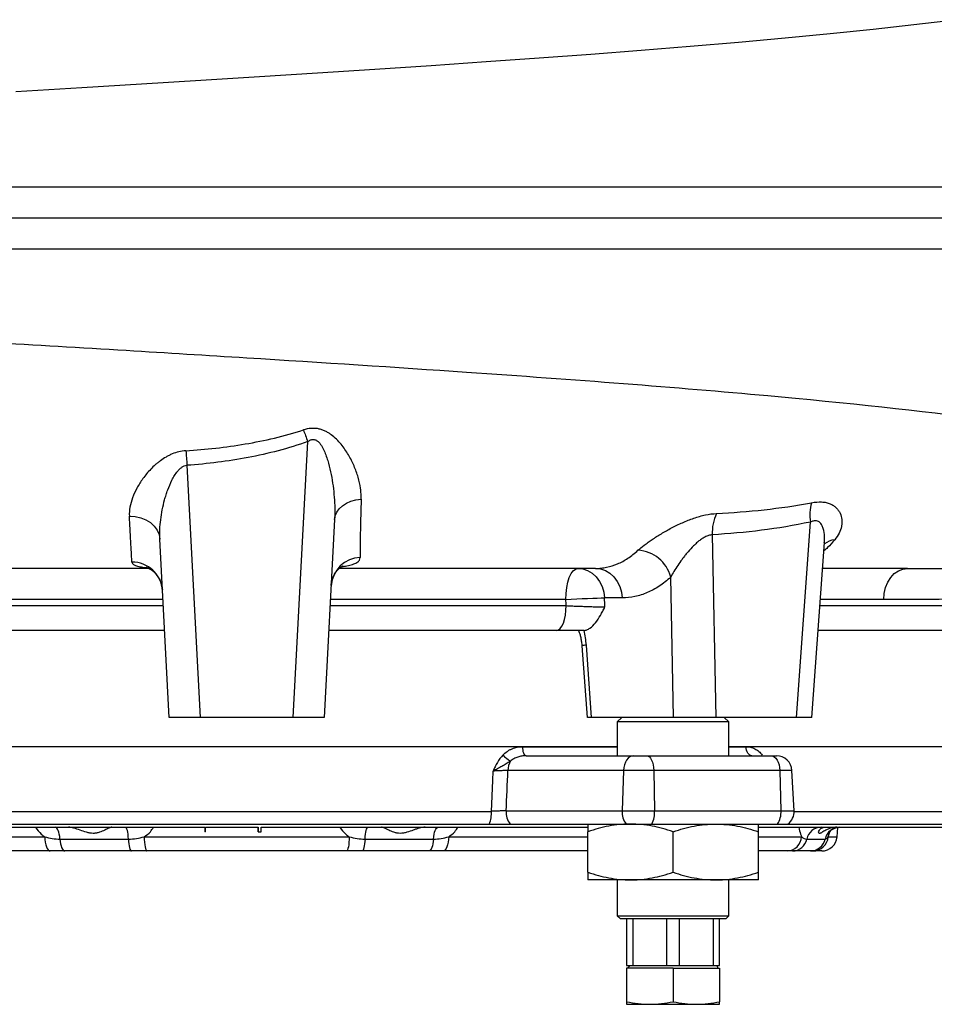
# Model space of a CAD drawing. Header units: millimetres. Extents: x 1316 to 5095, y 766 to 6162.
# Tile 4 of 25: x 2098 to 2688, y 1039 to 1674. Entities that reach past the tile are written whole.
import ezdxf

# ---------------------------------------------------------------- set-up
doc = ezdxf.new("R2010")
doc.units = ezdxf.units.MM
doc.header["$LTSCALE"] = 2

msp = doc.modelspace()

# ---------------------------------------------------------------- linework, layer by layer
at = {"color": 7, "linetype": 'Continuous', "lineweight": 25}
for p, q in [((2274.85, 1223.86), (2284.17, 1401.64)), ((2206.28, 1386.33), (2214.8, 1223.86)), ((2301.51, 1351.39), (2294.83, 1223.86)), ((2599.36, 1223.86), (2608.38, 1349.75)), ((2545.1, 1341.54), (2547.35, 1223.86)), ((2194.83, 1223.86), (2188.8, 1338.83)), ((2609.35, 1223.86), (2617.42, 1336.48)), ((2520.07, 1223.86), (2518.34, 1314.27)), ((2487.06, 1300.9), (2475.57, 1300.9)), ((2191.88, 1279.86), (2044.92, 1279.86)), ((2444.74, 1279.86), (2297.76, 1279.86)), ((2764.68, 1279.86), (2613.36, 1279.86)), ((2461, 1269.97), (2464.37, 1223.84)), ((2463.65, 1270.38), (2467.05, 1223.86)), ((2214.8, 1223.86), (2194.83, 1223.86)), ((2274.85, 1223.86), (2214.8, 1223.86)), ((2294.83, 1223.86), (2274.85, 1223.86)), ((2520.07, 1223.86), (2467.05, 1223.86)), ((2486.83, 1223.86), (2483.83, 1220.86)), ((2483.83, 1220.86), (2483.83, 1199.06)), ((2555.83, 1220.86), (2483.83, 1220.86)), ((2547.35, 1223.86), (2520.07, 1223.86)), ((2599.36, 1223.86), (2547.35, 1223.86)), ((2555.83, 1220.86), (2552.83, 1223.86)), ((2555.83, 1199.06), (2555.83, 1220.86)), ((2609.35, 1223.86), (2599.36, 1223.86)), ((2005.83, 1205.06), (2244.83, 1205.06)), ((2244.83, 1205.06), (2483.83, 1205.06)), ((2555.83, 1205.06), (2751.74, 1205.06)), ((2424.96, 1199.06), (2494.28, 1199.06)), ((2494.28, 1199.06), (2502.98, 1199.06)), ((2502.98, 1199.06), (2582.98, 1199.06)), ((2582.98, 1199.06), (2586.5, 1199.06)), ((2487.86, 1189.58), (2413.29, 1189.58)), ((2487.86, 1189.58), (2486.99, 1163.58)), ((2507.3, 1189.58), (2487.86, 1189.58)), ((2507.3, 1189.58), (2507.88, 1163.58)), ((2588.63, 1189.58), (2507.3, 1189.58)), ((2588.63, 1189.58), (2589.4, 1163.58)), ((2597.85, 1163.58), (2596.49, 1189.58)), ((2087.03, 1163.23), (2402.62, 1163.23)), ((2412.18, 1163.58), (2486.99, 1163.58)), ((2486.99, 1163.58), (2507.88, 1163.58)), ((2507.88, 1163.58), (2589.4, 1163.58)), ((2024.73, 1153.06), (2217.83, 1153.06)), ((2088.28, 1155.06), (2401.38, 1155.06)), ((2217.83, 1153.06), (2217.83, 1150.06)), ((2218.23, 1150.06), (2217.83, 1150.06)), ((2218.23, 1153.06), (2252.28, 1153.06)), ((2218.23, 1150.06), (2218.23, 1153.06)), ((2218.23, 1150.06), (2218.23, 1153.06)), ((2218.23, 1150.06), (2218.23, 1150.06)), ((2252.27, 1150.06), (2252.27, 1153.06)), ((2252.27, 1150.06), (2252.28, 1150.06)), ((2252.28, 1153.06), (2252.28, 1150.06)), ((2252.28, 1150.06), (2254.18, 1150.06)), ((2254.18, 1153.06), (2464.86, 1153.06)), ((2254.18, 1150.06), (2254.18, 1153.06)), ((2414.74, 1155.06), (2489.55, 1155.06)), ((2464.83, 1123.97), (2464.83, 1150.15)), ((2489.55, 1155.06), (2506.16, 1155.06)), ((2506.16, 1155.06), (2587.14, 1155.06)), ((2519.83, 1123.97), (2519.83, 1150.15)), ((2574.83, 1123.97), (2574.83, 1150.15)), ((2574.96, 1153.06), (2714.83, 1153.06)), ((2587.14, 1155.06), (2593.86, 1155.06)), ((2593.86, 1155.06), (2737.67, 1155.06)), ((2625.62, 1146.84), (2626.16, 1152.91)), ((2124.36, 1145.39), (2168.54, 1145.39)), ((2178.72, 1146.84), (2310.93, 1146.84)), ((2321.11, 1145.39), (2365.3, 1145.39)), ((2606.05, 1145.39), (2617.89, 1145.39)), ((2117.98, 1137.71), (2024.83, 1137.71)), ((2170.49, 1137.71), (2127.43, 1137.71)), ((2309.2, 1137.71), (2180.45, 1137.71)), ((2362.22, 1137.71), (2319.16, 1137.71)), ((2464.83, 1137.71), (2371.68, 1137.71)), ((2593.29, 1137.71), (2574.83, 1137.71)), ((2608.36, 1137.71), (2596.82, 1137.71)), ((2615.66, 1137.71), (2610.03, 1137.71)), ((2492.33, 1119.06), (2464.83, 1119.06)), ((2483.83, 1119.06), (2483.83, 1095.86)), ((2547.33, 1119.06), (2492.33, 1119.06)), ((2574.83, 1119.06), (2547.33, 1119.06)), ((2555.83, 1095.86), (2555.83, 1119.06)), ((2483.83, 1095.86), (2485.83, 1093.86)), ((2483.83, 1095.86), (2555.83, 1095.86)), ((2553.83, 1093.86), (2485.83, 1093.86)), ((2489.83, 1093.86), (2489.83, 1063.86)), ((2494, 1063.86), (2494, 1093.86)), ((2515.65, 1093.86), (2515.65, 1063.86)), ((2524, 1063.86), (2524, 1093.86)), ((2545.65, 1093.86), (2545.65, 1063.86)), ((2549.83, 1063.86), (2549.83, 1093.86)), ((2553.83, 1093.86), (2555.83, 1095.86)), ((2489.83, 1063.86), (2494, 1063.86)), ((2489.83, 1062.26), (2489.83, 1040.55)), ((2519.83, 1062.26), (2489.83, 1062.26)), ((2491.64, 1063.86), (2490.71, 1062.26)), ((2494, 1063.86), (2515.65, 1063.86)), ((2515.65, 1063.86), (2524, 1063.86)), ((2519.83, 1062.26), (2519.83, 1040.55)), ((2519.83, 1062.26), (2549.83, 1062.26)), ((2524, 1063.86), (2545.65, 1063.86)), ((2545.65, 1063.86), (2549.83, 1063.86)), ((2548.94, 1062.26), (2548.02, 1063.86)), ((2549.83, 1062.26), (2549.83, 1040.55)), ((2489.83, 1038.86), (2504.83, 1038.86)), ((2504.83, 1038.86), (2534.83, 1038.86)), ((2534.83, 1038.86), (2549.83, 1038.86))]:
    msp.add_line(p, q, dxfattribs=at)
at = {"color": 8, "linetype": 'Continuous', "lineweight": 25}
for p, q in [((2038.81, 1295.86), (2191.05, 1295.86)), ((2190.84, 1299.86), (2039, 1299.86)), ((2298.6, 1295.86), (2450.84, 1295.86)), ((2450.65, 1299.86), (2298.81, 1299.86)), ((2614.51, 1295.86), (2780.55, 1295.86)), ((2655.71, 1299.86), (2614.79, 1299.86)), ((2422.86, 1204.95), (2483.83, 1204.95)), ((2555.83, 1204.95), (2566.85, 1204.95)), ((2576.97, 1199.06), (2577.32, 1199.58)), ((2596.49, 1189.58), (2588.63, 1189.58)), ((2589.4, 1163.58), (2597.85, 1163.58)), ((2597.86, 1163.23), (2741.58, 1163.23)), ((2619.84, 1146.84), (2620.81, 1150.11)), ((2024.83, 1146.84), (2114.57, 1146.84)), ((2375.08, 1146.84), (2464.83, 1146.84)), ((2574.83, 1146.84), (2602.65, 1146.84)), ((2619.84, 1146.84), (2625.62, 1146.84))]:
    msp.add_line(p, q, dxfattribs=at)
at = {"color": 8, "linetype": 'Continuous', "lineweight": 25, "flags": 128}
msp.add_lwpolyline([(2703.22, 1673.62), (2675.17, 1670.25), (2648.83, 1667.34), (2621.13, 1664.49), (2592.18, 1661.7), (2562.08, 1658.98), (2530.91, 1656.32), (2499.31, 1653.77), (2466.8, 1651.26), (2433.44, 1648.79), (2399.29, 1646.37), (2363.69, 1643.93), (2327.41, 1641.52), (2290.52, 1639.13), (2253.09, 1636.76), (2215.21, 1634.4), (2176.95, 1632.06), (2138.49, 1629.74), (2095.84, 1627.18)], dxfattribs=at)
at = {"color": 7, "linetype": 'Continuous', "lineweight": 25, "flags": 128}
for points in [[(2281.42, 1409.12), (2281.75, 1408.24), (2282.08, 1407.34), (2282.42, 1406.42), (2282.77, 1405.49), (2283.11, 1404.54), (2283.46, 1403.58), (2283.82, 1402.62), (2284.17, 1401.64)], [(2205.6, 1395.76), (2205.68, 1394.68), (2205.76, 1393.56), (2205.85, 1392.41), (2205.93, 1391.23), (2206.02, 1390.03), (2206.11, 1388.81), (2206.2, 1387.57), (2206.28, 1386.33)], [(2301.51, 1351.39), (2301.94, 1353.83), (2302.96, 1356.17), (2304.53, 1358.33), (2306.62, 1360.25), (2309.16, 1361.87), (2312.06, 1363.14), (2315.26, 1364.03), (2318.63, 1364.5)], [(2169.13, 1353.6), (2172.89, 1353.35), (2176.5, 1352.54), (2179.83, 1351.2), (2182.78, 1349.39), (2185.22, 1347.15), (2187.08, 1344.59), (2188.29, 1341.78), (2188.8, 1338.83)], [(2450.65, 1299.86), (2450.8, 1303.76), (2451.23, 1307.51), (2451.94, 1310.97), (2452.88, 1314), (2454.04, 1316.49), (2455.36, 1318.34), (2456.79, 1319.47), (2458.28, 1319.86)], [(2458.28, 1319.86), (2461.54, 1319.5), (2464.69, 1318.43), (2467.61, 1316.7), (2470.2, 1314.37), (2472.35, 1311.51), (2474, 1308.23), (2475.09, 1304.65), (2475.57, 1300.9)], [(2469.76, 1319.86), (2473.03, 1319.5), (2476.18, 1318.43), (2479.1, 1316.7), (2481.68, 1314.37), (2483.84, 1311.51), (2485.49, 1308.23), (2486.57, 1304.65), (2487.06, 1300.9)], [(2655.71, 1299.86), (2656, 1303.76), (2656.87, 1307.51), (2658.27, 1310.97), (2660.17, 1314), (2662.47, 1316.49), (2665.1, 1318.34), (2667.96, 1319.47), (2670.93, 1319.86)], [(2444.74, 1279.86), (2445.93, 1280.17), (2447.07, 1281.08), (2448.13, 1282.55), (2449.05, 1284.54), (2449.81, 1286.97), (2450.38, 1289.74), (2450.72, 1292.74), (2450.84, 1295.86)], [(2450.65, 1299.86), (2454.08, 1300.05), (2457.64, 1300.23), (2461.22, 1300.4), (2464.7, 1300.55), (2467.98, 1300.68), (2470.95, 1300.79), (2473.51, 1300.86), (2475.57, 1300.9)], [(2424.96, 1199.06), (2424.56, 1199.17), (2424.16, 1199.51), (2423.8, 1200.05), (2423.48, 1200.78), (2423.22, 1201.67), (2423.03, 1202.69), (2422.9, 1203.8), (2422.86, 1204.95)], [(2570.66, 1199.06), (2569.93, 1199.17), (2569.22, 1199.51), (2568.57, 1200.05), (2567.99, 1200.78), (2567.52, 1201.67), (2567.16, 1202.69), (2566.94, 1203.8), (2566.85, 1204.95)], [(2494.28, 1199.06), (2493.07, 1198.88), (2491.9, 1198.35), (2490.82, 1197.48), (2489.86, 1196.31), (2489.06, 1194.88), (2488.44, 1193.24), (2488.04, 1191.46), (2487.86, 1189.58)], [(2502.98, 1199.06), (2503.8, 1198.88), (2504.58, 1198.35), (2505.31, 1197.48), (2505.96, 1196.31), (2506.49, 1194.88), (2506.9, 1193.24), (2507.18, 1191.46), (2507.3, 1189.58)], [(2582.98, 1199.06), (2584.05, 1198.88), (2585.08, 1198.35), (2586.03, 1197.48), (2586.87, 1196.31), (2587.58, 1194.88), (2588.12, 1193.24), (2588.47, 1191.46), (2588.63, 1189.58)], [(2402.62, 1163.23), (2403.46, 1183.2), (2403.71, 1189.23)], [(2124.36, 1145.39), (2124.19, 1146.97), (2123.95, 1148.45), (2123.63, 1149.77), (2123.24, 1150.91), (2122.8, 1151.83), (2122.32, 1152.51), (2121.81, 1152.92), (2121.28, 1153.06)], [(2168.54, 1145.39), (2168.44, 1146.97), (2168.28, 1148.45), (2168.08, 1149.77), (2167.84, 1150.91), (2167.56, 1151.83), (2167.25, 1152.51), (2166.93, 1152.92), (2166.6, 1153.06)], [(2321.11, 1145.39), (2321.21, 1146.97), (2321.37, 1148.45), (2321.57, 1149.77), (2321.82, 1150.91), (2322.09, 1151.83), (2322.4, 1152.51), (2322.72, 1152.92), (2323.06, 1153.06)], [(2365.3, 1145.39), (2365.46, 1146.97), (2365.71, 1148.45), (2366.03, 1149.77), (2366.41, 1150.91), (2366.85, 1151.83), (2367.33, 1152.51), (2367.85, 1152.92), (2368.37, 1153.06)], [(2114.57, 1146.84), (2114.68, 1145.02), (2114.91, 1143.29), (2115.24, 1141.71), (2115.66, 1140.34), (2116.17, 1139.22), (2116.74, 1138.39), (2117.34, 1137.89), (2117.98, 1137.71)], [(2124.36, 1145.39), (2124.52, 1143.8), (2124.77, 1142.33), (2125.09, 1141), (2125.47, 1139.86), (2125.91, 1138.94), (2126.4, 1138.27), (2126.91, 1137.85), (2127.43, 1137.71)], [(2168.54, 1145.39), (2168.65, 1143.8), (2168.81, 1142.33), (2169.01, 1141), (2169.25, 1139.86), (2169.53, 1138.94), (2169.84, 1138.27), (2170.16, 1137.85), (2170.49, 1137.71)], [(2178.72, 1146.84), (2178.78, 1145.02), (2178.89, 1143.29), (2179.06, 1141.71), (2179.28, 1140.34), (2179.53, 1139.22), (2179.82, 1138.39), (2180.13, 1137.89), (2180.45, 1137.71)], [(2310.93, 1146.84), (2310.87, 1145.02), (2310.76, 1143.29), (2310.59, 1141.71), (2310.38, 1140.34), (2310.12, 1139.22), (2309.83, 1138.39), (2309.52, 1137.89), (2309.2, 1137.71)], [(2321.11, 1145.39), (2321, 1143.8), (2320.85, 1142.33), (2320.64, 1141), (2320.4, 1139.86), (2320.12, 1138.94), (2319.82, 1138.27), (2319.49, 1137.85), (2319.16, 1137.71)], [(2365.3, 1145.39), (2365.13, 1143.8), (2364.88, 1142.33), (2364.56, 1141), (2364.18, 1139.86), (2363.74, 1138.94), (2363.26, 1138.27), (2362.74, 1137.85), (2362.22, 1137.71)], [(2375.08, 1146.84), (2374.97, 1145.02), (2374.74, 1143.29), (2374.41, 1141.71), (2373.99, 1140.34), (2373.48, 1139.22), (2372.92, 1138.39), (2372.31, 1137.89), (2371.68, 1137.71)]]:
    msp.add_lwpolyline(points, dxfattribs=at)
at = {"color": 7, "linetype": 'Continuous', "lineweight": 25}
for centre, radius, start, end in [((2637.82, 1354.46), 29.82, 164.94816, 189.08374), ((2575.27, 1342.86), 30.2, 155.70899, 182.49384), ((2318.68, 1307.44), 19.45, 91.91753, 175.84908), ((2495.93, 1308.41), 23.16, 14.64636, 86.99958), ((2170.87, 1304.25), 19.71, 3.68949, 90.38058), ((2423.85, 1211.82), 18.43, 221.5989, 240.96819), ((2426.67, 1189.32), 13.39, 151.56399, 178.89655), ((2586.5, 1189.06), 10, 3, 90), ((2380.02, 1162.49), 22.61, 340.81899, 1.89102), ((2424.84, 1162.74), 12.69, 176.20903, 217.25523), ((2499.65, 1162.74), 12.69, 176.20903, 217.25523), ((2490.67, 1162.62), 17.24, 333.97673, 3.19743), ((2575.52, 1162.69), 13.91, 326.70998, 3.66724), ((2587.86, 1163.06), 10, 306.8699, 3), ((2615.46, 1143.45), 9.61, 91.09326, 168.39919), ((2627.49, 1143.22), 9.84, 90.41422, 167.26694), ((2593.02, 1147.36), 9.65, 271.63372, 356.92505), ((2596.64, 1147.32), 9.61, 271.09326, 348.39919), ((2608.29, 1147.56), 9.84, 270.41422, 347.26694), ((2609.96, 1147.62), 9.91, 270.39094, 355.4829), ((2615.66, 1147.71), 10, 270, 355)]:
    msp.add_arc(centre, radius, start, end, dxfattribs=at)
at = {"color": 8, "linetype": 'Continuous', "lineweight": 25}
for centre, radius, start, end in [((2625, 1325.84), 12.45, 94.49862, 127.87282), ((2463.83, 1260.57), 9.82, 91.0641, 106.76889)]:
    msp.add_arc(centre, radius, start, end, dxfattribs=at)
at = {"color": 7, "linetype": 'Continuous', "lineweight": 25}
for centre, major_axis, ratio, start_param, end_param in [((2244.83, -112.35), (-467.95, 10685.43), 0.02522, 4.843456, 4.843834), ((2262.12, -111.3), (-485.31, 10685.43), 0.02615, 4.843195, 4.843751), ((2148.53, 3331.93), (308.84, 9154.86), 0.037812, 4.474541, 4.477463)]:
    msp.add_ellipse(centre, major_axis=major_axis, ratio=ratio, start_param=start_param, end_param=end_param, dxfattribs=at)
for points, knots in [([(1320.99, 1565.86), (1325.22, 1565.86), (1332.2, 1565.86), (1346.78, 1565.86), (1352.33, 1565.86), (1364.8, 1565.86), (1371.74, 1565.86), (1394.64, 1565.86), (1412.67, 1565.86), (1453.82, 1565.86), (1476.94, 1565.86), (1527.99, 1565.86), (1555.94, 1565.86), (1616.14, 1565.86), (1648.38, 1565.86), (1716.35, 1565.86), (1752.07, 1565.86), (1826, 1565.86), (1864.19, 1565.86), (1942.34, 1565.86), (1982.33, 1565.86), (2063.57, 1565.86), (2104.82, 1565.86), (2156.75, 1565.86), (2167.17, 1565.86), (2187.96, 1565.86), (2198.33, 1565.86), (2229.32, 1565.86), (2249.84, 1565.86), (2310.81, 1565.86), (2350.68, 1565.86), (2466.68, 1565.86), (2539.25, 1565.86), (2636.75, 1565.86), (2667.32, 1565.86), (2723.47, 1565.86), (2749.02, 1565.86), (2771.55, 1565.86), (2771.55, 1565.86), (2771.55, 1565.86), (2771.55, 1565.86)], [0.0000014, 0.0000014, 0.0000014, 0.0000014, 0.0625, 0.0625, 0.09375, 0.09375, 0.125, 0.125, 0.1875, 0.1875, 0.25, 0.25, 0.3125, 0.3125, 0.375, 0.375, 0.4375, 0.4375, 0.5, 0.5, 0.5625, 0.5625, 0.625, 0.625, 0.640625, 0.640625, 0.65625, 0.65625, 0.6875, 0.6875, 0.75, 0.75, 0.875, 0.875, 0.9375, 0.9375, 1, 1, 1, 1.0000004, 1.0000004, 1.0000004, 1.0000004]), ([(1319.94, 1545.86), (1324.18, 1545.86), (1331.17, 1545.86), (1345.77, 1545.86), (1351.32, 1545.86), (1363.8, 1545.86), (1370.75, 1545.86), (1393.68, 1545.86), (1411.73, 1545.86), (1452.94, 1545.86), (1476.09, 1545.86), (1527.19, 1545.86), (1555.18, 1545.86), (1615.46, 1545.86), (1647.74, 1545.86), (1715.79, 1545.86), (1751.56, 1545.86), (1825.58, 1545.86), (1863.81, 1545.86), (1942.06, 1545.86), (1982.1, 1545.86), (2063.44, 1545.86), (2104.74, 1545.86), (2156.73, 1545.86), (2167.17, 1545.86), (2187.99, 1545.86), (2198.37, 1545.86), (2229.42, 1545.86), (2249.96, 1545.86), (2311.02, 1545.86), (2350.94, 1545.86), (2467.11, 1545.86), (2539.79, 1545.86), (2637.43, 1545.86), (2668.05, 1545.86), (2724.28, 1545.86), (2749.87, 1545.86), (2772.43, 1545.86)], [0, 0, 0, 0, 0.0625, 0.0625, 0.09375, 0.09375, 0.125, 0.125, 0.1875, 0.1875, 0.25, 0.25, 0.3125, 0.3125, 0.375, 0.375, 0.4375, 0.4375, 0.5, 0.5, 0.5625, 0.5625, 0.625, 0.625, 0.640625, 0.640625, 0.65625, 0.65625, 0.6875, 0.6875, 0.75, 0.75, 0.875, 0.875, 0.9375, 0.9375, 1, 1, 1, 1]), ([(1320.99, 1525.86), (1325.22, 1525.86), (1332.2, 1525.86), (1346.78, 1525.86), (1352.33, 1525.86), (1364.8, 1525.86), (1371.74, 1525.86), (1394.64, 1525.86), (1412.67, 1525.86), (1453.82, 1525.86), (1476.94, 1525.86), (1527.99, 1525.86), (1555.94, 1525.86), (1616.14, 1525.86), (1648.38, 1525.86), (1716.35, 1525.86), (1752.07, 1525.86), (1826, 1525.86), (1864.19, 1525.86), (1942.34, 1525.86), (1982.33, 1525.86), (2063.57, 1525.86), (2104.82, 1525.86), (2156.75, 1525.86), (2167.17, 1525.86), (2187.96, 1525.86), (2198.33, 1525.86), (2229.32, 1525.86), (2249.84, 1525.86), (2310.81, 1525.86), (2350.68, 1525.86), (2466.68, 1525.86), (2539.25, 1525.86), (2636.75, 1525.86), (2667.32, 1525.86), (2723.47, 1525.86), (2749.02, 1525.86), (2771.55, 1525.86)], [0, 0, 0, 0, 0.0624986, 0.0624986, 0.0937486, 0.0937486, 0.1249986, 0.1249986, 0.1874986, 0.1874986, 0.2499986, 0.2499986, 0.3124986, 0.3124986, 0.3749986, 0.3749986, 0.4374986, 0.4374986, 0.4999986, 0.4999986, 0.5624986, 0.5624986, 0.6249986, 0.6249986, 0.6406236, 0.6406236, 0.6562486, 0.6562486, 0.6874986, 0.6874986, 0.7499986, 0.7499986, 0.8749986, 0.8749986, 0.9374986, 0.9374986, 0.9999986, 0.9999986, 0.9999986, 0.9999986]), ([(2861.56, 1375.96), (2861.54, 1382.32), (2848.65, 1390.48), (2801.48, 1403.11), (2734.32, 1415.08), (2645.23, 1425.1), (2528.5, 1435.92), (2413.45, 1444.69), (2268.36, 1454.06), (2193.28, 1458.67), (2108.45, 1463.8), (1996.44, 1470.46), (1885.03, 1476.81), (1777.82, 1482.71), (1671.19, 1488.35), (1563.66, 1494.69), (1489.11, 1500.17), (1424.35, 1505.99), (1386.37, 1510.85), (1346.97, 1517.59), (1333.15, 1521.24), (1326.26, 1524.89)], [0.03141, 0.03141, 0.03141, 0.03141, 0.1177428, 0.1428604, 0.2103782, 0.2935657, 0.3030135, 0.3956489, 0.4563006, 0.4882843, 0.4882843, 0.560176, 0.6263369, 0.6320677, 0.7039595, 0.7758512, 0.8075328, 0.8477429, 0.9196346, 0.9196346, 1, 1, 1, 1]), ([(2318.63, 1364.5), (2318.67, 1365.65), (2318.65, 1366.82), (2318.51, 1369.15), (2318.39, 1370.33), (2317.88, 1373.86), (2317.36, 1376.25), (2316.32, 1379.85), (2315.93, 1381.05), (2315.05, 1383.47), (2314.57, 1384.69), (2313.01, 1388.32), (2311.8, 1390.72), (2309.03, 1395.42), (2307.47, 1397.73), (2304.73, 1401.05), (2303.76, 1402.12), (2301.67, 1404.16), (2300.57, 1405.13), (2298.76, 1406.46), (2298.13, 1406.89), (2296.83, 1407.68), (2296.16, 1408.04), (2294.77, 1408.7), (2294.06, 1409), (2292.57, 1409.5), (2291.8, 1409.7), (2290.24, 1410.01), (2289.45, 1410.11), (2287.85, 1410.19), (2287.03, 1410.18), (2284.59, 1409.98), (2282.99, 1409.63), (2281.42, 1409.12)], [0, 0, 0, 0, 0.0625, 0.0625, 0.125, 0.125, 0.25, 0.25, 0.3125, 0.3125, 0.375, 0.375, 0.5, 0.5, 0.625, 0.625, 0.6875, 0.6875, 0.75, 0.75, 0.78125, 0.78125, 0.8125, 0.8125, 0.84375, 0.84375, 0.875, 0.875, 0.90625, 0.90625, 0.9375, 0.9375, 1, 1, 1, 1]), ([(2205.6, 1395.76), (2212.03, 1396.16), (2218.44, 1396.71), (2231.21, 1398.14), (2237.57, 1399.01), (2250.23, 1401.15), (2256.54, 1402.41), (2269.08, 1405.4), (2275.29, 1407.11), (2281.42, 1409.12)], [0, 0, 0, 0, 0.25, 0.25, 0.5, 0.5, 0.75, 0.75, 1, 1, 1, 1]), ([(2284.17, 1401.64), (2284.44, 1401.85), (2284.72, 1402.04), (2285.3, 1402.38), (2285.6, 1402.54), (2286.22, 1402.79), (2286.54, 1402.89), (2287.2, 1403.01), (2287.54, 1403.03), (2288.19, 1403), (2288.52, 1402.94), (2289.15, 1402.75), (2289.44, 1402.62), (2290.3, 1402.15), (2290.8, 1401.74), (2291.71, 1400.83), (2292.11, 1400.33), (2292.85, 1399.29), (2293.19, 1398.75), (2294.13, 1397.11), (2294.67, 1395.96), (2295.64, 1393.64), (2296.07, 1392.45), (2296.87, 1390.06), (2297.23, 1388.86), (2298.23, 1385.24), (2298.79, 1382.82), (2299.75, 1377.95), (2300.15, 1375.5), (2300.82, 1370.63), (2301.08, 1368.2), (2301.46, 1363.36), (2301.58, 1360.95), (2301.67, 1356.15), (2301.63, 1353.76), (2301.51, 1351.39)], [0, 0, 0, 0, 0.015625, 0.015625, 0.03125, 0.03125, 0.046875, 0.046875, 0.0625, 0.0625, 0.078125, 0.078125, 0.09375, 0.09375, 0.125, 0.125, 0.15625, 0.15625, 0.1875, 0.1875, 0.25, 0.25, 0.3125, 0.3125, 0.375, 0.375, 0.5, 0.5, 0.625, 0.625, 0.75, 0.75, 0.875, 0.875, 1, 1, 1, 1]), ([(2284.17, 1401.64), (2277.91, 1399.38), (2271.56, 1397.42), (2258.69, 1394.02), (2252.22, 1392.57), (2239.2, 1390.11), (2232.66, 1389.1), (2219.52, 1387.44), (2212.91, 1386.8), (2206.28, 1386.33)], [0, 0, 0, 0, 0.25, 0.25, 0.5, 0.5, 0.75, 0.75, 1, 1, 1, 1]), ([(2205.6, 1395.76), (2204.06, 1395.67), (2202.52, 1395.43), (2199.57, 1394.71), (2198.14, 1394.23), (2196.05, 1393.37), (2195.37, 1393.06), (2194.05, 1392.39), (2193.4, 1392.05), (2191.51, 1390.95), (2190.31, 1390.15), (2188.58, 1388.88), (2188.02, 1388.45), (2186.93, 1387.56), (2186.4, 1387.11), (2184.85, 1385.73), (2183.87, 1384.79), (2182.01, 1382.85), (2181.13, 1381.86), (2179.45, 1379.85), (2178.66, 1378.83), (2176.43, 1375.76), (2175.14, 1373.7), (2172.9, 1369.58), (2171.95, 1367.52), (2170.42, 1363.39), (2169.86, 1361.36), (2169.16, 1357.41), (2169.02, 1355.48), (2169.13, 1353.6)], [0, 0, 0, 0, 0.0625, 0.0625, 0.125, 0.125, 0.15625, 0.15625, 0.1875, 0.1875, 0.25, 0.25, 0.28125, 0.28125, 0.3125, 0.3125, 0.375, 0.375, 0.4375, 0.4375, 0.5, 0.5, 0.625, 0.625, 0.75, 0.75, 0.875, 0.875, 1, 1, 1, 1]), ([(2188.8, 1338.83), (2188.69, 1340.86), (2188.7, 1342.92), (2188.88, 1347.08), (2189.07, 1349.18), (2189.6, 1353.41), (2189.94, 1355.54), (2190.79, 1359.81), (2191.29, 1361.94), (2192.17, 1365.14), (2192.48, 1366.21), (2193.15, 1368.35), (2193.51, 1369.41), (2194.67, 1372.6), (2195.54, 1374.7), (2197.09, 1377.77), (2197.65, 1378.79), (2198.88, 1380.76), (2199.55, 1381.71), (2200.68, 1383.05), (2201.08, 1383.48), (2201.95, 1384.3), (2202.41, 1384.69), (2203.4, 1385.37), (2203.94, 1385.67), (2205.07, 1386.12), (2205.67, 1386.27), (2206.28, 1386.33)], [0, 0, 0, 0, 0.125, 0.125, 0.25, 0.25, 0.375, 0.375, 0.5, 0.5, 0.5625, 0.5625, 0.625, 0.625, 0.75, 0.75, 0.8125, 0.8125, 0.875, 0.875, 0.90625, 0.90625, 0.9375, 0.9375, 0.96875, 0.96875, 1, 1, 1, 1]), ([(2318.63, 1364.5), (2318.49, 1360.14), (2318.38, 1356.08), (2318.18, 1348.56), (2318.11, 1345.09), (2318.03, 1340.34), (2318.01, 1338.82), (2317.98, 1335.98), (2317.97, 1334.64), (2317.96, 1330.88), (2317.98, 1328.71), (2318.03, 1326.88)], [0, 0, 0, 0, 0.25, 0.25, 0.5, 0.5, 0.625, 0.625, 0.75, 0.75, 1, 1, 1, 1]), ([(2547.74, 1355.28), (2558.02, 1355.79), (2568.28, 1356.58), (2588.72, 1358.83), (2598.9, 1360.29), (2609.03, 1362.21)], [0, 0, 0, 0, 0.5, 0.5, 1, 1, 1, 1]), ([(2609.03, 1362.21), (2611.37, 1362.65), (2613.56, 1362.83), (2616.11, 1362.69), (2616.61, 1362.64), (2617.58, 1362.52), (2618.05, 1362.44), (2619.42, 1362.14), (2620.27, 1361.88), (2621.85, 1361.23), (2622.59, 1360.84), (2623.92, 1359.97), (2624.51, 1359.48), (2625.59, 1358.43), (2626.06, 1357.87), (2626.89, 1356.67), (2627.25, 1356.04), (2628.13, 1354.11), (2628.48, 1352.74), (2628.69, 1350.61), (2628.71, 1349.89), (2628.64, 1348.43), (2628.54, 1347.69), (2628.1, 1345.47), (2627.6, 1344), (2626.15, 1341.09), (2625.22, 1339.66), (2624.03, 1338.25)], [0, 0, 0, 0, 0.125, 0.125, 0.15625, 0.15625, 0.1875, 0.1875, 0.25, 0.25, 0.3125, 0.3125, 0.375, 0.375, 0.4375, 0.4375, 0.5, 0.5, 0.625, 0.625, 0.6875, 0.6875, 0.75, 0.75, 0.875, 0.875, 1, 1, 1, 1]), ([(2170.74, 1323.96), (2170.69, 1325.27), (2170.61, 1326.88), (2170.42, 1330.68), (2170.3, 1332.86), (2170.03, 1337.81), (2169.88, 1340.58), (2169.53, 1346.7), (2169.34, 1350.02), (2169.13, 1353.6)], [0, 0, 0, 0, 0.25, 0.25, 0.5, 0.5, 0.75, 0.75, 1, 1, 1, 1]), ([(2497.14, 1331.54), (2498.31, 1332.6), (2499.67, 1333.73), (2501.97, 1335.48), (2502.79, 1336.08), (2504.5, 1337.3), (2505.4, 1337.92), (2508.19, 1339.78), (2510.16, 1341.02), (2513.29, 1342.89), (2514.37, 1343.51), (2516.58, 1344.75), (2517.7, 1345.36), (2521.1, 1347.15), (2523.44, 1348.29), (2527.05, 1349.89), (2528.28, 1350.4), (2530.74, 1351.38), (2531.98, 1351.83), (2534.45, 1352.67), (2535.69, 1353.06), (2537.55, 1353.59), (2538.18, 1353.75), (2539.41, 1354.06), (2540.03, 1354.2), (2543.08, 1354.84), (2545.44, 1355.17), (2547.74, 1355.28)], [0, 0, 0, 0, 0.125, 0.125, 0.1875, 0.1875, 0.25, 0.25, 0.375, 0.375, 0.4375, 0.4375, 0.5, 0.5, 0.625, 0.625, 0.6875, 0.6875, 0.75, 0.75, 0.8125, 0.8125, 0.84375, 0.84375, 0.875, 0.875, 1, 1, 1, 1]), ([(2608.38, 1349.75), (2597.89, 1347.51), (2587.37, 1345.78), (2566.27, 1343.11), (2555.7, 1342.16), (2545.1, 1341.54)], [0, 0, 0, 0, 0.5, 0.5, 1, 1, 1, 1]), ([(2545.1, 1341.54), (2544.32, 1341.5), (2543.53, 1341.35), (2542.34, 1340.97), (2541.94, 1340.83), (2541.14, 1340.49), (2540.75, 1340.3), (2539.97, 1339.9), (2539.59, 1339.68), (2538.84, 1339.22), (2538.47, 1338.98), (2537.38, 1338.23), (2536.68, 1337.69), (2535.32, 1336.56), (2534.65, 1335.97), (2533.36, 1334.76), (2532.74, 1334.14), (2530.93, 1332.26), (2529.79, 1330.97), (2528.15, 1329), (2527.62, 1328.34), (2526.58, 1327.02), (2526.08, 1326.36), (2524.61, 1324.39), (2523.69, 1323.08), (2521.94, 1320.48), (2521.12, 1319.19), (2519.63, 1316.68), (2518.94, 1315.46), (2518.34, 1314.27)], [0, 0, 0, 0, 0.0625, 0.0625, 0.09375, 0.09375, 0.125, 0.125, 0.15625, 0.15625, 0.1875, 0.1875, 0.25, 0.25, 0.3125, 0.3125, 0.375, 0.375, 0.5, 0.5, 0.5625, 0.5625, 0.625, 0.625, 0.75, 0.75, 0.875, 0.875, 1, 1, 1, 1]), ([(2617.43, 1336.41), (2617.43, 1336.44), (2617.44, 1336.59), (2617.44, 1336.57), (2617.44, 1336.55)], [0, 0, 0, 0, 0.260981, 1, 1, 1, 1]), ([(2469.76, 1319.86), (2469.91, 1319.86), (2470.06, 1319.86), (2470.36, 1319.86), (2470.82, 1319.87), (2471.87, 1319.91), (2472.77, 1319.98), (2474.57, 1320.17), (2475.75, 1320.35), (2479.29, 1321.09), (2481.61, 1321.82), (2485.04, 1323.28), (2486.18, 1323.82), (2488.44, 1325.04), (2489.56, 1325.71), (2492.88, 1327.91), (2495.04, 1329.6), (2497.14, 1331.54)], [0, 0, 0, 0, 0.015625, 0.015625, 0.03125, 0.0625, 0.125, 0.125, 0.25, 0.25, 0.5, 0.5, 0.625, 0.625, 0.75, 0.75, 1, 1, 1, 1]), ([(2179.9, 1320.68), (2179.89, 1320.68), (2179.8, 1320.7), (2180.13, 1320.62), (2180.88, 1320.33), (2182.15, 1319.71), (2183.85, 1318.6), (2185.78, 1316.89), (2187.64, 1314.58), (2189.18, 1311.76), (2190.19, 1308.86), (2190.37, 1306.88), (2190.45, 1306.08)], [0, 0, 0, 0, 0.008738, 0.10048, 0.190152, 0.281128, 0.379413, 0.50497, 0.629458, 0.757628, 0.901725, 1, 1, 1, 1]), ([(2299.34, 1308.95), (2299.33, 1309.19), (2299.33, 1310.49), (2299.91, 1312.83), (2301.05, 1315.64), (2302.56, 1317.94), (2304.15, 1319.66), (2305.57, 1320.78), (2306.62, 1321.41), (2307.15, 1321.64), (2307.14, 1321.64), (2307.13, 1321.63)], [0, 0, 0, 0, 0.035347, 0.190661, 0.339778, 0.480581, 0.612918, 0.73651, 0.839357, 0.937517, 1, 1, 1, 1]), ([(2181.79, 1319.86), (2174.72, 1319.86), (2153.78, 1319.86), (2119.19, 1319.86), (2078.29, 1319.86), (2038.01, 1319.86), (2011.76, 1319.86), (1998.66, 1319.86)], [0, 0, 0, 0, 0.113823, 0.337262, 0.559207, 0.779997, 1, 1, 1, 1]), ([(2469.76, 1319.86), (2459.14, 1319.86), (2437.92, 1319.86), (2404.94, 1319.86), (2371.25, 1319.86), (2337.75, 1319.86), (2315.29, 1319.86), (2304.48, 1319.86)], [0, 0, 0, 0, 0.2032652, 0.406135, 0.6089119, 0.8118933, 1, 1, 1, 1]), ([(2518.34, 1314.27), (2515.92, 1312.06), (2513.44, 1310.11), (2509.62, 1307.6), (2508.34, 1306.84), (2505.76, 1305.44), (2504.46, 1304.82), (2500.54, 1303.15), (2497.89, 1302.31), (2492.52, 1301.19), (2489.81, 1300.9), (2487.06, 1300.9)], [0, 0, 0, 0, 0.25, 0.25, 0.375, 0.375, 0.5, 0.5, 0.75, 0.75, 1, 1, 1, 1]), ([(2670.93, 1319.86), (2663.47, 1319.86), (2648.61, 1319.86), (2630.11, 1319.86), (2618.82, 1319.86), (2616.23, 1319.86)], [0, 0, 0, 0, 0.436592, 0.870764, 1, 1, 1, 1]), ([(2670.93, 1319.86), (2670.93, 1319.86), (2676, 1319.86), (2685.91, 1319.86), (2699.94, 1319.89), (2710.46, 1319.92), (2716.01, 1319.95), (2717.44, 1319.95)], [0, 0, 0, 0, 0.000002, 0.297739, 0.596008, 0.895884, 1, 1, 1, 1]), ([(2450.84, 1295.86), (2451.96, 1295.81), (2453.1, 1295.76), (2454.86, 1295.68), (2455.45, 1295.66), (2456.64, 1295.61), (2457.24, 1295.59), (2459.05, 1295.51), (2460.25, 1295.47), (2462.02, 1295.4), (2462.61, 1295.38), (2463.78, 1295.34), (2464.37, 1295.32), (2466.08, 1295.26), (2467.17, 1295.23), (2468.74, 1295.18), (2469.26, 1295.17), (2470.26, 1295.14), (2470.74, 1295.13), (2472.14, 1295.09), (2472.99, 1295.07), (2474.55, 1295.04), (2475.25, 1295.03), (2475.86, 1295.02)], [0, 0, 0, 0, 0.125, 0.125, 0.1875, 0.1875, 0.25, 0.25, 0.375, 0.375, 0.4375, 0.4375, 0.5, 0.5, 0.625, 0.625, 0.6875, 0.6875, 0.75, 0.75, 0.875, 0.875, 1, 1, 1, 1]), ([(2462.17, 1279.87), (2462.86, 1279.9), (2463.55, 1280.05), (2464.88, 1280.56), (2465.54, 1280.91), (2467.46, 1282.24), (2468.64, 1283.44), (2470.88, 1286.26), (2471.94, 1287.89), (2473.45, 1290.48), (2473.94, 1291.37), (2474.66, 1292.72), (2474.9, 1293.18), (2475.38, 1294.1), (2475.62, 1294.56), (2475.86, 1295.02)], [0, 0, 0, 0, 0.125, 0.125, 0.25, 0.25, 0.5, 0.5, 0.75, 0.75, 0.875, 0.875, 0.9375, 0.9375, 1, 1, 1, 1]), ([(2780.52, 1300.58), (2778.87, 1300.55), (2776.75, 1300.52), (2771.55, 1300.47), (2768.5, 1300.44), (2758.03, 1300.35), (2749.3, 1300.28), (2733.6, 1300.16), (2727.94, 1300.13), (2718.77, 1300.07), (2715.6, 1300.05), (2710.68, 1300.02), (2709.01, 1300.01), (2705.63, 1299.99), (2703.91, 1299.98), (2688.23, 1299.91), (2672.75, 1299.86), (2655.71, 1299.86)], [0, 0, 0, 0, 0.125, 0.125, 0.25, 0.25, 0.5, 0.5, 0.625, 0.625, 0.6875, 0.6875, 0.71875, 0.71875, 0.75, 0.75, 1, 1, 1, 1]), ([(2461.88, 1279.86), (2460.41, 1279.86), (2458.95, 1279.86), (2456.75, 1279.86), (2456.01, 1279.86), (2454.56, 1279.86), (2453.84, 1279.86), (2450.25, 1279.86), (2447.45, 1279.86), (2444.74, 1279.86)], [0, 0, 0, 0, 0.25, 0.25, 0.375, 0.375, 0.5, 0.5, 1, 1, 1, 1]), ([(2458.87, 1279.76), (2459.02, 1279.4), (2459.4, 1278.48), (2459.99, 1276.49), (2460.53, 1273.93), (2460.88, 1271.67), (2460.95, 1270.34), (2460.97, 1269.96)], [0, 0, 0, 0, 0.152587, 0.388388, 0.646545, 0.901313, 1, 1, 1, 1]), ([(2462.17, 1279.87), (2462.54, 1278.34), (2462.85, 1276.79), (2463.34, 1273.63), (2463.53, 1272.02), (2463.65, 1270.38)], [0, 0, 0, 0, 0.5, 0.5, 1, 1, 1, 1]), ([(2467.05, 1223.86), (2466.04, 1223.86), (2464.46, 1223.86), (2464.6, 1223.86), (2464.66, 1223.86)], [0, 0, 0, 0, 0.64403, 1, 1, 1, 1]), ([(2410.06, 1199.58), (2410.91, 1200.47), (2411.83, 1201.24), (2413.31, 1202.24), (2413.82, 1202.55), (2414.87, 1203.11), (2415.42, 1203.37), (2417.07, 1204.05), (2418.2, 1204.38), (2419.92, 1204.72), (2420.5, 1204.81), (2421.67, 1204.92), (2422.26, 1204.95), (2422.86, 1204.95)], [0, 0, 0, 0, 0.25, 0.25, 0.375, 0.375, 0.5, 0.5, 0.75, 0.75, 0.875, 0.875, 1, 1, 1, 1]), ([(2566.85, 1204.95), (2567.34, 1204.95), (2567.83, 1204.92), (2568.79, 1204.81), (2569.27, 1204.72), (2570.69, 1204.38), (2571.62, 1204.04), (2572.96, 1203.36), (2573.4, 1203.11), (2574.26, 1202.54), (2574.68, 1202.24), (2575.88, 1201.23), (2576.63, 1200.46), (2577.32, 1199.58)], [0, 0, 0, 0, 0.125, 0.125, 0.25, 0.25, 0.5, 0.5, 0.625, 0.625, 0.75, 0.75, 1, 1, 1, 1]), ([(2410.06, 1199.58), (2408.67, 1198.11), (2407.5, 1196.46), (2405.97, 1193.83), (2405.49, 1192.93), (2404.8, 1191.55), (2404.58, 1191.09), (2404.14, 1190.16), (2403.92, 1189.69), (2403.71, 1189.23)], [0, 0, 0, 0, 0.5, 0.5, 0.75, 0.75, 0.875, 0.875, 1, 1, 1, 1]), ([(2414.9, 1195.7), (2413.99, 1195.11), (2413.09, 1194.51), (2411.27, 1193.36), (2410.35, 1192.8), (2408.46, 1191.73), (2407.49, 1191.21), (2406.06, 1190.46), (2405.59, 1190.21), (2404.64, 1189.72), (2404.17, 1189.48), (2403.71, 1189.23)], [0, 0, 0, 0, 0.25, 0.25, 0.5, 0.5, 0.75, 0.75, 0.875, 0.875, 1, 1, 1, 1]), ([(2424.96, 1199.06), (2424.05, 1199.06), (2423.16, 1198.99), (2421.39, 1198.72), (2420.52, 1198.52), (2419.22, 1198.1), (2418.79, 1197.95), (2417.96, 1197.6), (2417.55, 1197.41), (2416.36, 1196.78), (2415.61, 1196.28), (2414.9, 1195.7)], [0, 0, 0, 0, 0.25, 0.25, 0.5, 0.5, 0.625, 0.625, 0.75, 0.75, 1, 1, 1, 1]), ([(2413.29, 1189.58), (2412.63, 1189.57), (2411.91, 1189.56), (2410.77, 1189.52), (2410.37, 1189.51), (2409.57, 1189.49), (2409.15, 1189.47), (2407.9, 1189.43), (2407.06, 1189.39), (2405.35, 1189.32), (2404.52, 1189.28), (2403.71, 1189.23)], [0, 0, 0, 0, 0.25, 0.25, 0.375, 0.375, 0.5, 0.5, 0.75, 0.75, 1, 1, 1, 1]), ([(2412.18, 1163.58), (2411.52, 1163.57), (2410.81, 1163.56), (2409.66, 1163.52), (2409.26, 1163.51), (2408.46, 1163.49), (2407.64, 1163.46), (2406.8, 1163.43), (2405.95, 1163.39), (2405.52, 1163.37), (2404.26, 1163.32), (2403.43, 1163.28), (2402.62, 1163.23)], [0, 0, 0, 0, 0.25, 0.25, 0.375, 0.375, 0.5, 0.625, 0.625, 0.75, 0.75, 1, 1, 1, 1]), ([(2157.85, 1153.06), (2157.62, 1153.06), (2157.33, 1153), (2156.68, 1152.79), (2156.33, 1152.64), (2155.15, 1152.12), (2154.23, 1151.64), (2152.21, 1150.66), (2151.1, 1150.15), (2149.23, 1149.53), (2148.58, 1149.36), (2147.58, 1149.18), (2147.23, 1149.13), (2146.53, 1149.07), (2146.17, 1149.05), (2145.1, 1149.05), (2144.39, 1149.12), (2142.95, 1149.36), (2142.22, 1149.54), (2140.1, 1150.15), (2138.73, 1150.66), (2136, 1151.65), (2134.69, 1152.11), (2133.11, 1152.56), (2132.79, 1152.64), (2132.16, 1152.78), (2131.85, 1152.84), (2130.94, 1153), (2130.35, 1153.06), (2129.8, 1153.06)], [0, 0, 0, 0, 0.0625, 0.0625, 0.125, 0.125, 0.25, 0.25, 0.375, 0.375, 0.4375, 0.4375, 0.46875, 0.46875, 0.5, 0.5, 0.5625, 0.5625, 0.625, 0.625, 0.75, 0.75, 0.875, 0.875, 0.90625, 0.90625, 0.9375, 0.9375, 1, 1, 1, 1]), ([(2359.85, 1153.06), (2359.3, 1153.06), (2358.71, 1153), (2357.49, 1152.79), (2356.87, 1152.64), (2355.59, 1152.29), (2354.95, 1152.09), (2353.62, 1151.64), (2352.95, 1151.39), (2350.92, 1150.66), (2349.56, 1150.15), (2347.43, 1149.54), (2346.7, 1149.36), (2345.27, 1149.12), (2344.55, 1149.05), (2343.11, 1149.05), (2342.41, 1149.12), (2341.07, 1149.36), (2340.42, 1149.54), (2338.56, 1150.15), (2337.45, 1150.66), (2335.92, 1151.4), (2335.43, 1151.64), (2334.53, 1152.09), (2334.11, 1152.29), (2333.33, 1152.64), (2332.96, 1152.79), (2332.32, 1153), (2332.04, 1153.06), (2331.8, 1153.06)], [0, 0, 0, 0, 0.0625, 0.0625, 0.125, 0.125, 0.1875, 0.1875, 0.25, 0.25, 0.375, 0.375, 0.4375, 0.4375, 0.5, 0.5, 0.5625, 0.5625, 0.625, 0.625, 0.75, 0.75, 0.8125, 0.8125, 0.875, 0.875, 0.9375, 0.9375, 1, 1, 1, 1]), ([(2401.38, 1155.06), (2402.51, 1155.06), (2403.67, 1155.06), (2405.43, 1155.06), (2406.03, 1155.06), (2407.22, 1155.06), (2407.81, 1155.06), (2408.96, 1155.06), (2409.54, 1155.06), (2410.66, 1155.06), (2411.22, 1155.06), (2412.83, 1155.06), (2413.82, 1155.06), (2414.74, 1155.06)], [0, 0, 0, 0, 0.25, 0.25, 0.375, 0.375, 0.5, 0.5, 0.625, 0.625, 0.75, 0.75, 1, 1, 1, 1]), ([(2492.33, 1155.06), (2491.16, 1155.06), (2489.99, 1155.03), (2487.65, 1154.92), (2486.49, 1154.83), (2483.01, 1154.49), (2480.71, 1154.16), (2473.84, 1152.88), (2469.31, 1151.64), (2464.83, 1150.15)], [0, 0, 0, 0, 0.125, 0.125, 0.25, 0.25, 0.5, 0.5, 1, 1, 1, 1]), ([(2464.83, 1155.06), (2464.83, 1155.06), (2464.83, 1155.03), (2464.83, 1154.92), (2464.83, 1154.83), (2464.83, 1154.49), (2464.83, 1154.16), (2464.83, 1152.88), (2464.83, 1151.64), (2464.83, 1150.15)], [0, 0, 0, 0, 0.125, 0.125, 0.25, 0.25, 0.5, 0.5, 1, 1, 1, 1]), ([(2519.83, 1150.15), (2515.33, 1151.65), (2510.8, 1152.88), (2501.64, 1154.59), (2497.01, 1155.06), (2492.33, 1155.06)], [0, 0, 0, 0, 0.5, 0.5, 1, 1, 1, 1]), ([(2519.83, 1150.15), (2522.06, 1150.89), (2524.33, 1151.58), (2528.89, 1152.79), (2531.18, 1153.31), (2538.06, 1154.6), (2542.67, 1155.06), (2547.33, 1155.06)], [0, 0, 0, 0, 0.25, 0.25, 0.5, 0.5, 1, 1, 1, 1]), ([(2547.33, 1155.06), (2548.49, 1155.06), (2549.66, 1155.03), (2551.99, 1154.92), (2553.17, 1154.83), (2556.68, 1154.49), (2558.99, 1154.15), (2565.87, 1152.86), (2570.38, 1151.63), (2574.83, 1150.15)], [0, 0, 0, 0, 0.125, 0.125, 0.25, 0.25, 0.5, 0.5, 1, 1, 1, 1]), ([(2574.83, 1150.15), (2574.83, 1151.65), (2574.83, 1152.88), (2574.83, 1154.59), (2574.83, 1155.06), (2574.83, 1155.06)], [0, 0, 0, 0, 0.5, 0.5, 1, 1, 1, 1]), ([(2625.52, 1153.06), (2624.83, 1153.06), (2624.14, 1153), (2622.82, 1152.79), (2622.2, 1152.64), (2620.41, 1152.12), (2619.33, 1151.64), (2617.44, 1150.66), (2616.63, 1150.15), (2615.58, 1149.53), (2615.27, 1149.36), (2614.86, 1149.18), (2614.73, 1149.13), (2614.49, 1149.07), (2614.39, 1149.05), (2614.1, 1149.05), (2613.96, 1149.12), (2613.76, 1149.36), (2613.71, 1149.54), (2613.68, 1150.15), (2613.83, 1150.66), (2614.46, 1151.65), (2614.93, 1152.11), (2615.73, 1152.56), (2615.9, 1152.64), (2616.27, 1152.78), (2616.46, 1152.84), (2617.07, 1153), (2617.52, 1153.06), (2618.01, 1153.06)], [0, 0, 0, 0, 0.0625, 0.0625, 0.125, 0.125, 0.25, 0.25, 0.375, 0.375, 0.4375, 0.4375, 0.46875, 0.46875, 0.5, 0.5, 0.5625, 0.5625, 0.625, 0.625, 0.75, 0.75, 0.875, 0.875, 0.90625, 0.90625, 0.9375, 0.9375, 1, 1, 1, 1]), ([(2620.21, 1149.29), (2620.22, 1149.3), (2620.23, 1149.34), (2620.61, 1149.93), (2621.43, 1150.84), (2622.8, 1151.89), (2624.67, 1152.7), (2626.32, 1153.11), (2627.24, 1153.02), (2627.42, 1153)], [0, 0, 0, 0, 0.121122, 0.262797, 0.408002, 0.571693, 0.759899, 0.954661, 1, 1, 1, 1]), ([(2114.57, 1146.84), (2116.18, 1146.41), (2117.79, 1146.03), (2121.04, 1145.53), (2122.69, 1145.39), (2124.36, 1145.39)], [0, 0, 0, 0, 0.5, 0.5, 1, 1, 1, 1]), ([(2168.54, 1145.39), (2170.27, 1145.39), (2171.98, 1145.53), (2175.37, 1146.03), (2177.05, 1146.41), (2178.72, 1146.84)], [0, 0, 0, 0, 0.5, 0.5, 1, 1, 1, 1]), ([(2310.93, 1146.84), (2312.6, 1146.41), (2314.28, 1146.03), (2317.67, 1145.53), (2319.38, 1145.39), (2321.11, 1145.39)], [0, 0, 0, 0, 0.5, 0.5, 1, 1, 1, 1]), ([(2365.3, 1145.39), (2366.97, 1145.39), (2368.61, 1145.53), (2371.87, 1146.03), (2373.48, 1146.41), (2375.08, 1146.84)], [0, 0, 0, 0, 0.5, 0.5, 1, 1, 1, 1]), ([(2602.65, 1146.84), (2603.2, 1146.41), (2603.78, 1146.03), (2604.92, 1145.53), (2605.49, 1145.39), (2606.05, 1145.39)], [0, 0, 0, 0, 0.5, 0.5, 1, 1, 1, 1]), ([(2617.89, 1145.39), (2618.24, 1145.39), (2618.57, 1145.53), (2619.21, 1146.03), (2619.51, 1146.41), (2619.84, 1146.84)], [0, 0, 0, 0, 0.5, 0.5, 1, 1, 1, 1]), ([(2127.43, 1137.71), (2127.04, 1137.71), (2126.25, 1137.71), (2125.09, 1137.71), (2123.9, 1137.71), (2122.72, 1137.71), (2121.51, 1137.71), (2120.34, 1137.71), (2119.16, 1137.71), (2118.37, 1137.71), (2117.98, 1137.71)], [0, 0, 0, 0, 0.122878, 0.250036, 0.366211, 0.500018, 0.625017, 0.750017, 0.875144, 1, 1, 1, 1]), ([(2180.45, 1137.71), (2180.07, 1137.71), (2179.24, 1137.71), (2177.99, 1137.71), (2176.71, 1137.71), (2175.02, 1137.71), (2172.94, 1137.71), (2171.29, 1137.71), (2170.49, 1137.71)], [0, 0, 0, 0, 0.114497, 0.25001, 0.375014, 0.500018, 0.75979, 1, 1, 1, 1]), ([(2319.16, 1137.71), (2318.75, 1137.71), (2317.93, 1137.71), (2316.72, 1137.71), (2315.46, 1137.71), (2314.22, 1137.71), (2312.94, 1137.71), (2311.69, 1137.71), (2310.45, 1137.71), (2309.62, 1137.71), (2309.2, 1137.71)], [0, 0, 0, 0, 0.1228676, 0.2500138, 0.3661946, 0.5000074, 0.625006, 0.7500046, 0.8751388, 1, 1, 1, 1]), ([(2371.68, 1137.71), (2371.32, 1137.71), (2370.53, 1137.71), (2369.35, 1137.71), (2368.14, 1137.71), (2366.54, 1137.71), (2364.57, 1137.71), (2362.98, 1137.71), (2362.22, 1137.71)], [0, 0, 0, 0, 0.114497, 0.25001, 0.375014, 0.500018, 0.75979, 1, 1, 1, 1]), ([(2596.82, 1137.71), (2596.69, 1137.71), (2596.42, 1137.71), (2596, 1137.71), (2595.56, 1137.71), (2595.11, 1137.71), (2594.64, 1137.71), (2594.18, 1137.71), (2593.73, 1137.71), (2593.44, 1137.71), (2593.29, 1137.71)], [0, 0, 0, 0, 0.1228781, 0.2500359, 0.3662109, 0.5000176, 0.6250172, 0.7500169, 0.8751438, 1, 1, 1, 1]), ([(2610.03, 1137.71), (2609.97, 1137.71), (2609.82, 1137.71), (2609.63, 1137.71), (2609.43, 1137.71), (2609.17, 1137.71), (2608.84, 1137.71), (2608.51, 1137.71), (2608.36, 1137.71)], [0, 0, 0, 0, 0.114497, 0.25001, 0.375014, 0.500018, 0.75979, 1, 1, 1, 1]), ([(2464.83, 1123.97), (2469.32, 1122.47), (2473.86, 1121.24), (2483.01, 1119.53), (2487.64, 1119.06), (2492.33, 1119.06)], [0, 0, 0, 0, 0.5, 0.5, 1, 1, 1, 1]), ([(2464.83, 1123.97), (2464.83, 1122.47), (2464.83, 1121.24), (2464.83, 1119.53), (2464.83, 1119.06), (2464.83, 1119.06)], [0, 0, 0, 0, 0.5, 0.5, 1, 1, 1, 1]), ([(2492.33, 1119.06), (2493.49, 1119.06), (2494.67, 1119.09), (2497, 1119.2), (2498.16, 1119.29), (2501.64, 1119.62), (2503.94, 1119.96), (2510.81, 1121.24), (2515.34, 1122.47), (2519.83, 1123.97)], [0, 0, 0, 0, 0.125, 0.125, 0.25, 0.25, 0.5, 0.5, 1, 1, 1, 1]), ([(2519.83, 1123.97), (2522.06, 1123.22), (2524.33, 1122.54), (2528.89, 1121.33), (2531.18, 1120.8), (2538.06, 1119.52), (2542.67, 1119.06), (2547.33, 1119.06)], [0, 0, 0, 0, 0.25, 0.25, 0.5, 0.5, 1, 1, 1, 1]), ([(2547.33, 1119.06), (2548.49, 1119.06), (2549.66, 1119.09), (2551.99, 1119.2), (2553.17, 1119.29), (2556.68, 1119.63), (2558.99, 1119.96), (2565.87, 1121.25), (2570.38, 1122.49), (2574.83, 1123.97)], [0, 0, 0, 0, 0.125, 0.125, 0.25, 0.25, 0.5, 0.5, 1, 1, 1, 1]), ([(2574.83, 1119.06), (2574.83, 1119.06), (2574.83, 1119.09), (2574.83, 1119.2), (2574.83, 1119.29), (2574.83, 1119.62), (2574.83, 1119.96), (2574.83, 1121.24), (2574.83, 1122.47), (2574.83, 1123.97)], [0, 0, 0, 0, 0.125, 0.125, 0.25, 0.25, 0.5, 0.5, 1, 1, 1, 1]), ([(2489.83, 1040.55), (2492.33, 1040.02), (2494.83, 1039.6), (2499.83, 1039.01), (2502.33, 1038.86), (2504.83, 1038.86)], [0, 0, 0, 0, 0.5, 0.5, 1, 1, 1, 1]), ([(2489.83, 1040.55), (2489.83, 1040.02), (2489.83, 1039.6), (2489.83, 1039.01), (2489.83, 1038.86), (2489.83, 1038.86)], [0, 0, 0, 0, 0.5, 0.5, 1, 1, 1, 1]), ([(2504.83, 1038.86), (2507.33, 1038.86), (2509.83, 1039.01), (2514.83, 1039.6), (2517.33, 1040.02), (2519.83, 1040.55)], [0, 0, 0, 0, 0.5, 0.5, 1, 1, 1, 1]), ([(2519.83, 1040.55), (2522.31, 1040.03), (2524.82, 1039.6), (2529.83, 1039.01), (2532.33, 1038.86), (2534.83, 1038.86)], [0, 0, 0, 0, 0.5, 0.5, 1, 1, 1, 1]), ([(2534.83, 1038.86), (2537.33, 1038.86), (2539.83, 1039.01), (2544.83, 1039.6), (2547.33, 1040.02), (2549.83, 1040.55)], [0, 0, 0, 0, 0.5, 0.5, 1, 1, 1, 1]), ([(2549.83, 1038.86), (2549.83, 1038.86), (2549.83, 1039.01), (2549.83, 1039.6), (2549.83, 1040.02), (2549.83, 1040.55)], [0, 0, 0, 0, 0.5, 0.5, 1, 1, 1, 1])]:
    msp.add_open_spline(points, degree=3, knots=knots, dxfattribs=at)
at = {"color": 8, "linetype": 'Continuous', "lineweight": 25}
for points, knots in [([(2617.31, 1336.41), (2617.4, 1337.31), (2617.68, 1340.05), (2617.26, 1343.54), (2616.35, 1346.75), (2615.25, 1348.77), (2613.87, 1350.03), (2612.18, 1350.64), (2610.37, 1350.59), (2608.98, 1350.01), (2608.38, 1349.75)], [0, 0, 0, 0, 0.125449, 0.381463, 0.505684, 0.629443, 0.743327, 0.809753, 0.916624, 1, 1, 1, 1]), ([(2624.03, 1338.25), (2622.53, 1336.53), (2620.24, 1333.91), (2617.85, 1331.85), (2617.03, 1331.15)], [0, 0, 0, 0, 0.656199, 1, 1, 1, 1]), ([(2306.07, 1321.05), (2307.23, 1321.2), (2309.94, 1321.55), (2313.3, 1322.42), (2316.04, 1323.62), (2317.75, 1325.12), (2317.93, 1326.29), (2318.03, 1326.88)], [0, 0, 0, 0, 0.156876, 0.365296, 0.581276, 0.786941, 1, 1, 1, 1]), ([(2170.74, 1323.96), (2170.95, 1323.4), (2171.31, 1322.42), (2173.66, 1321.43), (2176.66, 1320.75), (2179.41, 1320.48), (2180.78, 1320.35)], [0, 0, 0, 0, 0.303471, 0.531559, 0.767547, 1, 1, 1, 1]), ([(2108.52, 1153.06), (2109.69, 1151.42), (2111.42, 1149), (2113.8, 1147.37), (2114.57, 1146.84)], [0, 0, 0, 0, 0.679357, 1, 1, 1, 1]), ([(2178.72, 1146.84), (2180.15, 1147.83), (2182.56, 1149.49), (2184.03, 1152.03), (2184.62, 1153.06)], [0, 0, 0, 0, 0.594915, 1, 1, 1, 1]), ([(2304.85, 1153.06), (2306.02, 1151.42), (2307.73, 1149), (2310.15, 1147.37), (2310.93, 1146.84)], [0, 0, 0, 0, 0.679357, 1, 1, 1, 1]), ([(2375.08, 1146.84), (2376.49, 1147.83), (2378.86, 1149.49), (2380.36, 1152.03), (2380.96, 1153.06)], [0, 0, 0, 0, 0.594915, 1, 1, 1, 1]), ([(2600.97, 1153.06), (2601.27, 1151.42), (2601.7, 1149), (2602.42, 1147.37), (2602.65, 1146.84)], [0, 0, 0, 0, 0.679357, 1, 1, 1, 1])]:
    msp.add_open_spline(points, degree=3, knots=knots, dxfattribs=at)
at = {"color": 7, "linetype": 'Continuous', "lineweight": 25}
msp.add_open_spline([(2462.17, 1279.87), (2462.07, 1279.86), (2461.97, 1279.86), (2461.88, 1279.86)], degree=3, dxfattribs=at)

doc.saveas('drawing.dxf')
